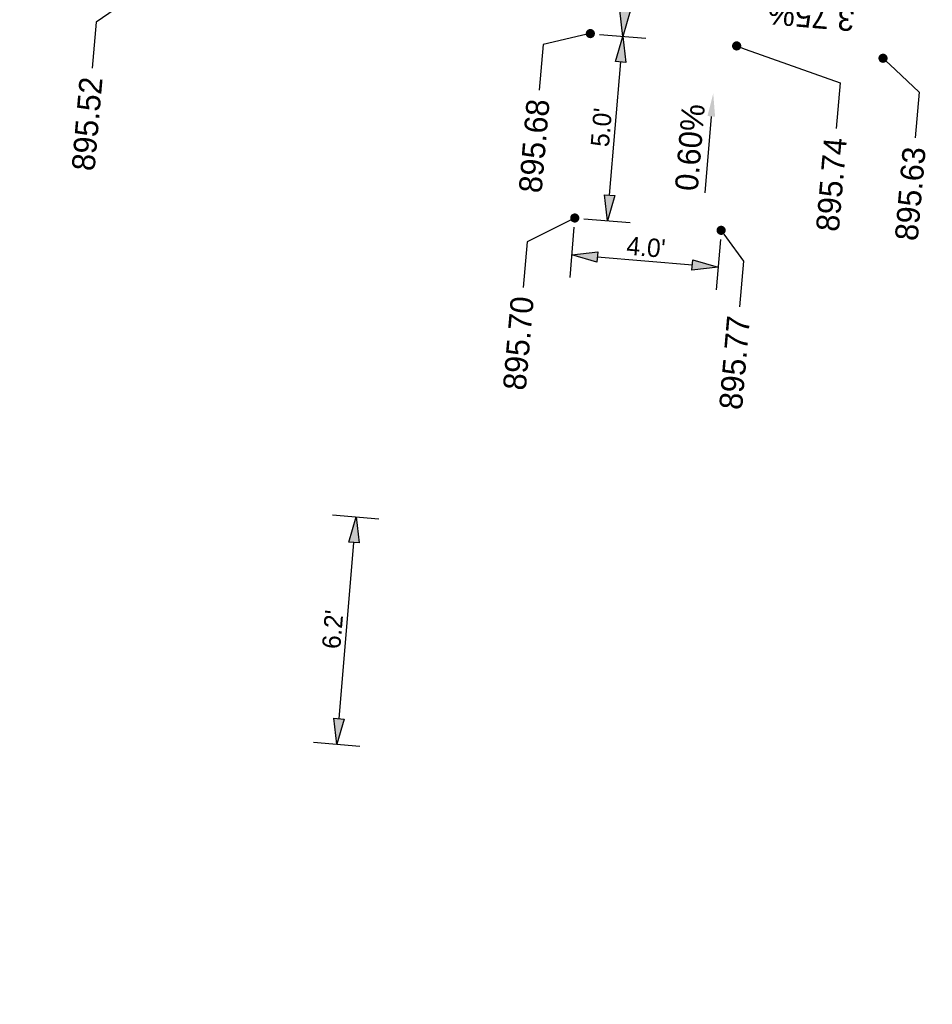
# Model space of a CAD drawing. Header units: feet. Extents: x 1369468 to 1371208, y 458523 to 460578.
# Tile 6 of 13: x 1370129 to 1370154, y 459777 to 459804. Entities that reach past the tile are written whole.
import ezdxf
from ezdxf import colors
from ezdxf.entities.mleader import LeaderData, LeaderLine
from ezdxf.math import Vec2, Vec3

# ---------------------------------------------------------------- set-up
doc = ezdxf.new("R2010")
doc.units = ezdxf.units.FT
doc.header["$MEASUREMENT"] = 0
doc.layers.add('PV_P_Text', color=8, linetype='Continuous')
doc.styles.add('Slanted-Normal', font='font31.shx', dxfattribs={"height": 0.1})
doc.styles.get("Standard").update_dxf_attribs({"font": 'font31.shx'})
doc.dimstyles.new('Dec-1  Slanted', dxfattribs={"dimtxt": 0.14, "dimasz": 0.14, "dimexe": 0.07, "dimexo": 0.07, "dimgap": 0.07, "dimtad": 1, "dimdec": 1, "dimzin": 3, "dimdsep": 46, "dimtxsty": 'Slanted-Normal', "dimblk": 'Dim1', "dimcen": 0, "dimclrd": 95, "dimclre": 95, "dimclrt": 7, "dimadec": 1, "dimazin": 3, "dimtfac": 1, "dimtdec": 1, "dimtix": 1, "dimtofl": 0, "dimtmove": 1, "dimatfit": 3, "dimldrblk": 'Dim1', "dimfxl": 1, "dimtolj": 1, "dimtzin": 0, "dimlwd": -1, "dimlwe": -1, "dimarcsym": 0})

# ---------------------------------------------------------------- blocks, each defined once
blk = doc.blocks.new('_Dot')
at = {"color": 0, "linetype": 'ByBlock', "lineweight": -2}
blk.add_line((-0.5, 0), (-1, 0), dxfattribs=at)
at = {"color": 0, "linetype": 'ByBlock', "const_width": 0.5}
blk.add_lwpolyline([(-0.25, 0, 1), (0.25, 0, 1)], format="xyb", close=True, dxfattribs=at)
blk = doc.blocks.new('Dim1')
h = blk.add_hatch(color=4)
h.dxf.hatch_style = 1
h.paths.add_polyline_path([(0, 0), (-1, -0.2), (-1, 0.2)])
at = {"color": 4}
blk.add_lwpolyline([(0, 0), (-1, -0.2), (-1, 0.2), (0, 0)], dxfattribs=at)
blk = doc.blocks.new('*D1105')
at = {"layer": 'Defpoints', "color": 0, "transparency": 16777216}
for p in [(1370144.113, 459798.805, 2608.394), (1370148.099, 459798.469, 2608.394), (1370148.014, 459797.467)]:
    blk.add_point(p, dxfattribs=at)
at = {"layer": 'PV_P_Text', "color": 95, "linetype": 'Continuous', "transparency": 16777216}
for p, q in [((1370144.092, 459798.556), (1370143.976, 459797.18)), ((1370148.078, 459798.22), (1370147.962, 459796.844)), ((1370144.726, 459797.744), (1370147.317, 459797.525))]:
    blk.add_line(p, q, dxfattribs=at)
at = {"layer": 'PV_P_Text', "color": 95, "transparency": 16777216, "xscale": 0.7000000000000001, "yscale": 0.7000000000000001, "zscale": 0.7000000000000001}
for p, rotation in [((1370144.029, 459797.803), 175.1814138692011), ((1370148.014, 459797.467), 355.1814138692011)]:
    blk.add_blockref('Dim1', p, dxfattribs=dict(at, rotation=rotation))
at = {"layer": 'PV_P_Text', "color": 7, "transparency": 16777216, "insert": (1370146.053, 459798.008), "char_height": 0.5, "attachment_point": 5, "rotation": 355.1814, "style": 'Slanted-Normal'}
blk.add_mtext("\\A1;4.0'", dxfattribs=at)
blk = doc.blocks.new('*D1106')
at = {"layer": 'Defpoints', "color": 0, "transparency": 16777216}
for p in [(1370144.537, 459803.828, 2608.394), (1370145.425, 459803.753), (1370144.113, 459798.805, 2608.394)]:
    blk.add_point(p, dxfattribs=at)
at = {"layer": 'PV_P_Text', "color": 95, "linetype": 'Continuous', "transparency": 16777216}
for p, q in [((1370144.786, 459803.807), (1370146.048, 459803.7)), ((1370145.06, 459799.428), (1370145.366, 459803.055)), ((1370144.362, 459798.784), (1370145.624, 459798.678))]:
    blk.add_line(p, q, dxfattribs=at)
at = {"layer": 'PV_P_Text', "color": 95, "transparency": 16777216, "xscale": 0.7000000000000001, "yscale": 0.7000000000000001, "zscale": 0.7000000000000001}
for p, rotation in [((1370145.425, 459803.753), 85.18141386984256), ((1370145.002, 459798.73), 265.1814138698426)]:
    blk.add_blockref('Dim1', p, dxfattribs=dict(at, rotation=rotation))
at = {"layer": 'PV_P_Text', "color": 7, "transparency": 16777216, "insert": (1370144.84, 459801.273), "char_height": 0.5, "attachment_point": 5, "rotation": 85.1814, "style": 'Slanted-Normal'}
blk.add_mtext("\\A1;5.0'", dxfattribs=at)
blk = doc.blocks.new('*D1107')
at = {"layer": 'Defpoints', "color": 0, "transparency": 16777216}
for p in [(1370144.892, 459808.05, 2608.394), (1370145.781, 459807.975), (1370144.537, 459803.828, 2608.394)]:
    blk.add_point(p, dxfattribs=at)
at = {"layer": 'PV_P_Text', "color": 95, "linetype": 'Continuous', "transparency": 16777216}
for p, q in [((1370145.142, 459808.029), (1370146.404, 459807.922)), ((1370145.484, 459804.45), (1370145.722, 459807.277)), ((1370144.786, 459803.807), (1370146.048, 459803.7))]:
    blk.add_line(p, q, dxfattribs=at)
at = {"layer": 'PV_P_Text', "color": 95, "transparency": 16777216, "xscale": 0.7000000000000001, "yscale": 0.7000000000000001, "zscale": 0.7000000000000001}
for p, rotation in [((1370145.781, 459807.975), 85.18141386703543), ((1370145.425, 459803.753), 265.1814138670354)]:
    blk.add_blockref('Dim1', p, dxfattribs=dict(at, rotation=rotation))
at = {"layer": 'PV_P_Text', "color": 7, "transparency": 16777216, "insert": (1370145.229, 459805.895), "char_height": 0.5, "attachment_point": 5, "rotation": 85.1814, "style": 'Slanted-Normal'}
blk.add_mtext("\\A1;4.2'", dxfattribs=at)
blk = doc.blocks.new('*D1160')
at = {"layer": 'Defpoints', "color": 0, "transparency": 16777216}
for p in [(1370137.269, 459790.739, 2608.394), (1370138.157, 459790.664), (1370136.747, 459784.543, 2608.394)]:
    blk.add_point(p, dxfattribs=at)
at = {"layer": 'PV_P_Text', "color": 95, "linetype": 'Continuous', "transparency": 16777216}
for p, q in [((1370137.518, 459790.718), (1370138.78, 459790.612)), ((1370137.694, 459785.165), (1370138.099, 459789.967)), ((1370136.996, 459784.522), (1370138.258, 459784.415))]:
    blk.add_line(p, q, dxfattribs=at)
at = {"layer": 'PV_P_Text', "color": 95, "transparency": 16777216, "xscale": 0.7000000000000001, "yscale": 0.7000000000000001, "zscale": 0.7000000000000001}
for p, rotation in [((1370138.157, 459790.664), 85.18141386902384), ((1370137.635, 459784.468), 265.1814138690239)]:
    blk.add_blockref('Dim1', p, dxfattribs=dict(at, rotation=rotation))
at = {"layer": 'PV_P_Text', "color": 7, "transparency": 16777216, "insert": (1370137.523, 459787.598), "char_height": 0.5, "attachment_point": 5, "rotation": 85.1814, "style": 'Slanted-Normal'}
blk.add_mtext("\\A1;6.2'", dxfattribs=at)

msp = doc.modelspace()

# ---------------------------------------------------------------- linework, layer by layer
at = {"layer": 'PV_P_Text', "color": 7, "linetype": 'ByBlock', "lineweight": -2}
msp.add_lwpolyline([(1370147.832, 459801.573), (1370147.656, 459799.493)], dxfattribs=at)
at = {"layer": 'PV_P_Text', "color": 7}
msp.add_solid([(1370147.728, 459801.582), (1370147.884, 459802.196), (1370147.935, 459801.564)], dxfattribs=at)

# ---------------------------------------------------------------- texts
at = {"layer": 'PV_P_Text', "color": 7, "char_height": 0.625, "attachment_point": 5}
for s, insert, rotation in [('3.75%', (1370150.552, 459804.302), 175.1814), ('0.60%', (1370147.252, 459800.729), 85.1814)]:
    msp.add_mtext(s, dxfattribs=dict(at, insert=insert, rotation=rotation))

# ---------------------------------------------------------------- dimensions: what is measured, and where the dimension line sits
at = {"layer": 'PV_P_Text', "color": 7}
for p1, p2, distance, picture, middle in [((1370144.537, 459803.828, 895.767), (1370144.892, 459808.05, 895.767), -0.892, '*D1107', (1370145.229, 459805.895, -1712.627)), ((1370144.113, 459798.805, 895.767), (1370144.537, 459803.828, 895.767), -0.892, '*D1106', (1370144.84, 459801.273, -1712.627)), ((1370144.113, 459798.805, 895.767), (1370148.099, 459798.469, 895.767), -1.006, '*D1105', (1370146.053, 459798.008, -1712.627)), ((1370136.747, 459784.543, 2608.394), (1370137.269, 459790.739, 2608.394), -0.892, '*D1160', (1370137.523, 459787.598))]:
    dim = msp.add_aligned_dim(p1=p1, p2=p2, distance=distance, dimstyle='Dec-1  Slanted', override={"dimscale": 0, "dimexe": 0.125, "dimexo": 0.05, "dimgap": 0.025, "dimpost": "'"}, dxfattribs=at)
    dim.commit()
    dim.dimension.update_dxf_attribs({"geometry": picture, "text_midpoint": middle})

# ---------------------------------------------------------------- leaders
ml = msp.add_multileader_mtext('Standard', dxfattribs=at)
ml.set_content('895.52', color=7)
ml.set_leader_properties()
ml.set_arrow_properties(name='DOT')
ml.build(insert=Vec2(0, 0))
ml.multileader.update_dxf_attribs({"text_right_attachment_type": 2, "dogleg_length": 0.25, "arrow_head_size": 0.25, "scale": 5})
ctx = ml.context
ctx.base_point, ctx.scale, ctx.char_height, ctx.arrow_head_size, ctx.landing_gap_size, ctx.plane_origin, ctx.plane_x_axis, ctx.plane_y_axis = Vec3(1370130.658, 459799.363, 895.767), 5, 0.625, 0.25, 0.25, Vec3(1370149.636, 459828.438, 895.767), Vec3(0.087156, 0.996195), Vec3(-0.996195, 0.087156)
ctx.right_attachment, ctx.text_align_type = 2, 2
notes = []
notes.append((ctx, [(0, (1, 1, 0), (1370131.075, 459804.136, 895.767), (-0.087156, -0.996195), 1.25, [(0, [(1370132.15, 459804.872, 895.767)], 0, [])])]))
ctx.mtext.insert, ctx.mtext.text_direction, ctx.mtext.rotation, ctx.mtext.width, ctx.mtext.alignment, ctx.mtext.flow_direction = Vec3(1370130.633, 459802.669, 895.767), Vec3(0.087156, 0.996195), 1.48353, 3.75596, 3, 5
ml = msp.add_multileader_mtext('Standard', dxfattribs=at)
ml.set_content('895.68', color=7)
ml.set_leader_properties()
ml.set_arrow_properties(name='DOT')
ml.build(insert=Vec2(0, 0))
ml.multileader.update_dxf_attribs({"text_right_attachment_type": 2, "dogleg_length": 0.25, "arrow_head_size": 0.25, "scale": 5})
ctx = ml.context
ctx.base_point, ctx.scale, ctx.char_height, ctx.arrow_head_size, ctx.landing_gap_size, ctx.plane_origin, ctx.plane_x_axis, ctx.plane_y_axis = Vec3(1370142.832, 459798.767, 895.767), 5, 0.625, 0.25, 0.25, Vec3(1370157.274, 459823.43, 895.767), Vec3(0.087156, 0.996195), Vec3(-0.996195, 0.087156)
ctx.right_attachment, ctx.text_align_type = 2, 2
notes.append((ctx, [(0, (1, 1, 0), (1370143.249, 459803.535, 895.767), (-0.087156, -0.996195), 1.25, [(0, [(1370144.537, 459803.828, 895.767)], 0, [])])]))
ctx.mtext.insert, ctx.mtext.text_direction, ctx.mtext.rotation, ctx.mtext.width, ctx.mtext.alignment, ctx.mtext.flow_direction = Vec3(1370142.807, 459802.068, 895.767), Vec3(0.087156, 0.996195), 1.48353, 3.75596, 3, 5
ml = msp.add_multileader_mtext('Standard', dxfattribs=at)
ml.set_content('895.74', color=7)
ml.set_leader_properties()
ml.set_arrow_properties(name='DOT')
ml.build(insert=Vec2(0, 0))
ml.multileader.update_dxf_attribs({"text_right_attachment_type": 2, "dogleg_length": 0.25, "arrow_head_size": 0.25, "scale": 5})
ctx = ml.context
ctx.base_point, ctx.scale, ctx.char_height, ctx.arrow_head_size, ctx.landing_gap_size, ctx.plane_origin, ctx.plane_x_axis, ctx.plane_y_axis = Vec3(1370150.928, 459797.727, 895.767), 5, 0.625, 0.25, 0.25, Vec3(1370161.26, 459823.094, 895.767), Vec3(0.087156, 0.996195), Vec3(-0.996195, 0.087156)
ctx.right_attachment, ctx.text_align_type = 2, 2
notes.append((ctx, [(0, (1, 1, 0), (1370151.344, 459802.485, 895.767), (-0.087156, -0.996195), 1.25, [(0, [(1370148.522, 459803.492, 895.767)], 0, [])])]))
ctx.mtext.insert, ctx.mtext.text_direction, ctx.mtext.rotation, ctx.mtext.width, ctx.mtext.alignment, ctx.mtext.flow_direction = Vec3(1370150.902, 459801.017, 895.767), Vec3(0.087156, 0.996195), 1.48353, 3.75596, 3, 5
ml = msp.add_multileader_mtext('Standard', dxfattribs=at)
ml.set_content('895.63', color=7)
ml.set_leader_properties()
ml.set_arrow_properties(name='DOT')
ml.build(insert=Vec2(0, 0))
ml.multileader.update_dxf_attribs({"text_right_attachment_type": 2, "dogleg_length": 0.25, "arrow_head_size": 0.25, "scale": 5})
ctx = ml.context
ctx.base_point, ctx.scale, ctx.char_height, ctx.arrow_head_size, ctx.landing_gap_size, ctx.plane_origin, ctx.plane_x_axis, ctx.plane_y_axis = Vec3(1370153.072, 459797.436, 895.767), 5, 0.625, 0.25, 0.25, Vec3(1370165.246, 459822.758, 895.767), Vec3(0.087156, 0.996195), Vec3(-0.996195, 0.087156)
ctx.right_attachment, ctx.text_align_type = 2, 2
notes.append((ctx, [(0, (1, 1, 0), (1370153.492, 459802.233, 895.767), (-0.087156, -0.996195), 1.25, [(0, [(1370152.508, 459803.156, 895.767)], 0, [])])]))
ctx.mtext.insert, ctx.mtext.text_direction, ctx.mtext.rotation, ctx.mtext.width, ctx.mtext.alignment, ctx.mtext.flow_direction = Vec3(1370153.05, 459800.766, 895.767), Vec3(0.087156, 0.996195), 1.48353, 3.75596, 3, 5
ml = msp.add_multileader_mtext('Standard', dxfattribs=at)
ml.set_content('895.70', color=7)
ml.set_leader_properties()
ml.set_arrow_properties(name='DOT')
ml.build(insert=Vec2(0, 0))
ml.multileader.update_dxf_attribs({"text_right_attachment_type": 2, "dogleg_length": 0.25, "arrow_head_size": 0.25, "scale": 5})
ctx = ml.context
ctx.base_point, ctx.scale, ctx.char_height, ctx.arrow_head_size, ctx.landing_gap_size, ctx.plane_origin, ctx.plane_x_axis, ctx.plane_y_axis = Vec3(1370142.4, 459793.368, 895.767), 5, 0.625, 0.25, 0.25, Vec3(1370156.851, 459818.407, 895.767), Vec3(0.087156, 0.996195), Vec3(-0.996195, 0.087156)
ctx.right_attachment, ctx.text_align_type = 2, 2
notes.append((ctx, [(0, (1, 1, 0), (1370142.819, 459798.16, 895.767), (-0.087156, -0.996195), 1.25, [(0, [(1370144.113, 459798.805, 895.767)], 0, [])])]))
ctx.mtext.insert, ctx.mtext.text_direction, ctx.mtext.rotation, ctx.mtext.width, ctx.mtext.alignment, ctx.mtext.flow_direction = Vec3(1370142.377, 459796.693, 895.767), Vec3(0.087156, 0.996195), 1.48353, 3.75596, 3, 5
ml = msp.add_multileader_mtext('Standard', dxfattribs=at)
ml.set_content('895.77', color=7)
ml.set_leader_properties()
ml.set_arrow_properties(name='DOT')
ml.build(insert=Vec2(0, 0))
ml.multileader.update_dxf_attribs({"text_right_attachment_type": 2, "dogleg_length": 0.25, "arrow_head_size": 0.25, "scale": 5})
ctx = ml.context
ctx.base_point, ctx.scale, ctx.char_height, ctx.arrow_head_size, ctx.landing_gap_size, ctx.plane_origin, ctx.plane_x_axis, ctx.plane_y_axis = Vec3(1370148.287, 459792.829, 895.767), 5, 0.625, 0.25, 0.25, Vec3(1370160.836, 459818.071, 895.767), Vec3(0.087156, 0.996195), Vec3(-0.996195, 0.087156)
ctx.right_attachment, ctx.text_align_type = 2, 2
notes.append((ctx, [(0, (1, 1, 0), (1370148.707, 459797.631, 895.767), (-0.087156, -0.996195), 1.25, [(0, [(1370148.099, 459798.469, 895.767)], 0, [])])]))
ctx.mtext.insert, ctx.mtext.text_direction, ctx.mtext.rotation, ctx.mtext.width, ctx.mtext.alignment, ctx.mtext.flow_direction = Vec3(1370148.265, 459796.164, 895.767), Vec3(0.087156, 0.996195), 1.48353, 3.75596, 3, 5
for ctx, leaders in notes:
    for number, flags, end, landing, length, lines in leaders:
        leader = LeaderData()
        leader.index, (leader.has_last_leader_line, leader.has_dogleg_vector, leader.attachment_direction) = number, flags
        leader.last_leader_point, leader.dogleg_vector, leader.dogleg_length = Vec3(end), Vec3(landing), length
        for number, points, colour, breaks in lines:
            line = LeaderLine()
            line.index, line.vertices, line.color, line.breaks = number, Vec3.list(points), colors.encode_raw_color(colour), breaks
            leader.lines.append(line)
        ctx.leaders.append(leader)

doc.saveas('drawing.dxf')
